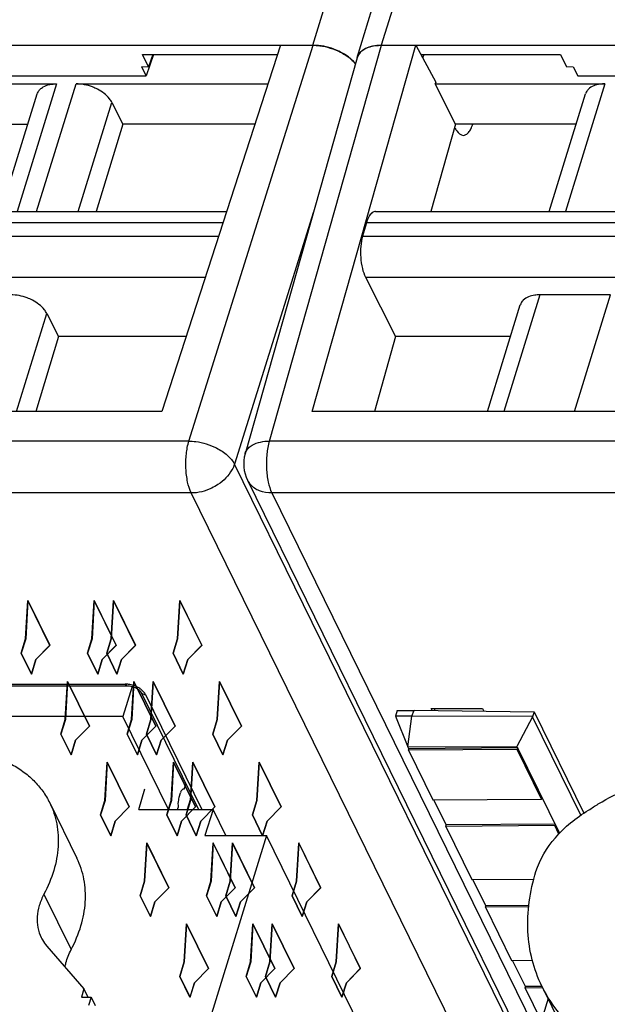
# Model space of a CAD drawing. Header units: millimetres. Extents: x 0 to 594, y 0 to 420.
# Tile 101 of 236: x 316 to 327, y 59 to 77. Entities that reach past the tile are written whole.
import ezdxf

# ---------------------------------------------------------------- set-up
doc = ezdxf.new("R2010")
doc.units = ezdxf.units.MM
doc.header["$LTSCALE"] = 32.67
doc.layers.get('0').update_dxf_attribs({"linetype": 'CONTINUOUS'})
doc.layers.add('INTFCLR_139', color=7, linetype='CONTINUOUS')

msp = doc.modelspace()

# ---------------------------------------------------------------- linework, layer by layer
at = {"color": 9, "linetype": 'CONTINUOUS'}
for p, q in [((321.49454, 76.15202), (333.14017, 113.83732)), ((333.67772, 111.60275), (322.72262, 76.15202)), ((319.27091, 69.04891), (321.49933, 76.15226)), ((320.71615, 69.04891), (322.72739, 76.15226)), ((316.89823, 75.46003), (316.19036, 73.16937)), ((316.53831, 73.16937), (317.24616, 75.45999)), ((326.73823, 75.46003), (326.03037, 73.16937)), ((317.28512, 73.16937), (317.88977, 75.126)), ((321.50893, 73.16297), (320.08835, 68.6347)), ((319.88325, 72.96756), (306.92189, 72.96756)), ((335.41848, 72.96756), (322.45712, 72.96756)), ((306.85231, 72.72636), (319.80504, 72.72636)), ((322.38754, 72.72636), (335.34026, 72.72636)), ((306.90543, 71.98888), (319.56562, 71.98805)), ((322.44065, 71.98888), (335.10085, 71.98805)), ((325.56825, 71.67395), (324.92158, 69.58134)), ((326.19058, 69.58134), (326.83725, 71.67395)), ((316.17634, 69.58133), (316.71978, 71.33992)), ((319.27091, 69.04891), (305.18092, 69.04891)), ((334.80614, 69.04891), (320.71615, 69.04891)), ((325.36071, 57.89075), (320.08835, 68.6347)), ((319.3143, 68.11686), (305.2243, 68.11686)), ((325.37788, 55.76057), (319.3143, 68.11686)), ((334.84952, 68.11686), (320.75953, 68.11686)), ((320.75953, 68.11686), (325.52187, 58.41224)), ((311.48655, 64.68716), (318.12589, 64.68716)), ((318.49349, 64.50079), (319.50623, 62.43705)), ((316.67041, 60.91655), (317.15848, 59.92197))]:
    msp.add_line(p, q, dxfattribs=at)
at = {"color": 7, "linetype": 'CONTINUOUS'}
for p, q in [((322.28903, 75.93445), (333.52224, 112.28512)), ((307.18739, 76.15202), (321.49454, 76.15202)), ((320.91597, 76.15226), (318.78519, 69.58133)), ((320.91597, 76.15226), (321.49933, 76.15226)), ((321.48321, 69.58082), (323.34143, 76.15226)), ((322.72262, 76.15202), (337.02976, 76.15202)), ((322.72739, 76.15226), (323.34143, 76.15226)), ((323.34143, 76.15226), (323.70104, 75.48934)), ((318.44135, 75.98626), (320.86214, 75.98626)), ((318.54823, 75.76821), (318.44135, 75.98626)), ((318.63545, 75.98626), (318.50682, 75.6026)), ((318.62134, 75.98626), (318.54823, 75.76821)), ((322.29231, 75.92972), (320.27946, 68.82069)), ((323.43148, 75.98626), (325.93849, 75.98626)), ((323.48637, 75.98626), (323.4654, 75.92373)), ((325.93849, 75.98626), (326.04547, 75.76851)), ((318.50682, 75.6026), (318.42552, 75.76851)), ((318.42562, 75.76881), (318.54813, 75.76791)), ((326.04556, 75.76881), (326.1681, 75.76791)), ((326.16819, 75.76821), (326.24958, 75.6026)), ((315.9951, 75.6026), (318.50682, 75.6026)), ((316.08951, 75.46003), (316.89822, 75.46003)), ((317.24618, 75.46003), (320.69154, 75.46015)), ((323.69267, 75.45989), (326.73823, 75.46003)), ((324.05856, 74.73906), (323.69267, 75.45989)), ((323.70104, 75.48934), (323.69277, 75.4599)), ((326.24958, 75.6026), (328.7613, 75.6026)), ((315.89728, 73.16937), (316.549, 75.27831)), ((317.88977, 75.126), (318.08579, 74.73906)), ((325.73729, 73.16937), (326.389, 75.27831)), ((313.31162, 74.73906), (316.38235, 74.73906)), ((318.08579, 74.73906), (317.60991, 73.16937)), ((320.4577, 74.73906), (318.08579, 74.73906)), ((324.05856, 74.73906), (323.61469, 73.16937)), ((326.22236, 74.73906), (324.05856, 74.73906)), ((307.08435, 73.16937), (319.94869, 73.16937)), ((322.61958, 73.16937), (335.48392, 73.16937)), ((322.45712, 72.96756), (322.38754, 72.72636)), ((322.44065, 71.98888), (322.98022, 70.92559)), ((326.83725, 71.67395), (325.56825, 71.67395)), ((324.6285, 69.58134), (325.21901, 71.49223)), ((316.71978, 71.33992), (316.92967, 70.92559)), ((316.92967, 70.92559), (316.52213, 69.58133)), ((319.2211, 70.9256), (316.92967, 70.92559)), ((322.98022, 70.92559), (322.6001, 69.58134)), ((325.04391, 70.92559), (322.98022, 70.92559)), ((318.78519, 69.58133), (305.94752, 69.58134)), ((334.32041, 69.58133), (321.48274, 69.58134)), ((320.32242, 68.34538), (325.3963, 58.0059)), ((311.51882, 64.65827), (318.15816, 64.65827)), ((318.2508, 64.64472), (318.08467, 64.10714)), ((318.15839, 64.65827), (318.15816, 64.65827)), ((318.40607, 64.5465), (319.44124, 62.43705)), ((323.008, 64.21374), (322.97658, 64.11222)), ((323.27199, 64.11337), (323.31484, 64.21781)), ((323.31354, 64.21783), (325.46524, 64.18924)), ((323.61781, 64.24955), (324.53887, 64.24955)), ((323.63548, 64.21355), (323.61781, 64.24955)), ((323.67799, 64.21299), (323.69012, 64.24955)), ((324.53887, 64.24955), (324.56258, 64.20124)), ((325.46526, 64.18922), (325.43791, 64.10072)), ((325.46524, 64.18924), (326.35768, 62.37065)), ((318.08467, 64.10714), (311.63725, 64.10714)), ((318.90423, 62.43705), (318.08467, 64.10714)), ((323.27199, 64.11337), (322.97618, 64.11222)), ((322.97618, 64.11222), (323.20153, 63.55923)), ((323.20153, 63.55923), (323.27199, 64.11337)), ((325.4422, 64.10501), (323.27199, 64.11337)), ((325.4389, 64.09872), (325.15925, 63.56712)), ((326.30459, 62.33463), (325.4389, 64.09872)), ((323.20153, 63.55923), (325.15925, 63.56712)), ((323.21777, 63.52616), (323.20203, 63.55823)), ((323.20961, 63.50003), (323.21768, 63.52614)), ((325.16428, 63.5145), (323.20961, 63.50003)), ((323.20961, 63.50003), (323.64684, 62.60906)), ((325.17233, 63.54061), (323.21771, 63.52614)), ((325.15925, 63.56712), (325.9231, 62.01061)), ((325.17235, 63.54061), (325.16428, 63.5145)), ((325.60151, 62.62353), (325.16428, 63.5145)), ((318.37547, 62.43705), (318.48149, 62.80455)), ((319.18438, 62.80256), (319.17764, 62.80324)), ((319.18438, 62.80256), (319.21508, 62.8979)), ((319.11663, 62.72763), (319.09243, 62.6493)), ((319.31707, 62.69007), (319.24028, 62.43705)), ((323.64684, 62.60906), (325.60151, 62.62353)), ((323.88886, 62.15862), (323.66774, 62.60921)), ((325.60151, 62.62353), (325.60958, 62.64964)), ((316.7744, 62.55471), (317.26247, 61.56013)), ((318.37547, 62.43705), (319.70416, 62.43705)), ((319.06668, 62.43705), (319.07823, 62.47294)), ((319.70416, 62.43705), (319.55892, 61.96705)), ((319.9348, 61.96705), (319.70416, 62.43705)), ((323.88071, 62.13249), (323.88877, 62.1586)), ((325.83537, 62.14696), (323.88071, 62.13249)), ((323.88071, 62.13249), (324.34844, 61.17935)), ((325.84342, 62.17307), (323.8888, 62.1586)), ((325.84344, 62.17307), (325.83537, 62.14696)), ((325.90942, 61.99607), (325.83537, 62.14696)), ((320.66419, 61.96705), (319.12447, 56.98451)), ((319.55892, 61.96705), (320.66419, 61.96705)), ((333.47595, 35.85943), (320.66419, 61.96705)), ((324.34844, 61.17935), (325.46015, 61.18758)), ((324.60062, 60.70819), (324.36934, 61.17951)), ((324.59247, 60.68206), (324.60054, 60.70818)), ((325.36791, 60.68781), (324.59247, 60.68206)), ((324.59247, 60.68206), (325.0602, 59.72893)), ((325.37092, 60.71388), (324.60056, 60.70818)), ((316.72126, 59.98533), (317.38791, 59.21624)), ((325.0602, 59.72893), (325.43523, 59.73171)), ((325.31239, 59.25777), (325.0811, 59.72908)), ((317.38791, 59.21624), (317.34227, 59.06855)), ((317.38791, 59.21624), (317.46039, 59.06855)), ((325.30423, 59.23164), (325.3123, 59.25775)), ((325.62194, 59.23399), (325.30423, 59.23164)), ((325.30423, 59.23164), (325.59315, 58.6429)), ((325.60667, 59.25993), (325.31233, 59.25775)), ((325.60657, 59.26532), (326.09463, 58.27075)), ((317.34227, 59.06855), (317.51594, 59.06855)), ((317.51594, 59.06855), (317.47029, 58.92086)), ((317.51594, 59.06855), (317.58841, 58.92086)), ((325.71635, 59.0416), (325.13571, 57.16265))]:
    msp.add_line(p, q, dxfattribs=at)
msp.add_lwpolyline([(318.15839, 64.6583), (318.17963, 64.65751), (318.20426, 64.65481), (318.23028, 64.65002), (318.25655, 64.64323), (318.28239, 64.63459), (318.30715, 64.62432), (318.32991, 64.61286), (318.3502, 64.60063), (318.36774, 64.5881), (318.38202, 64.57599), (318.39291, 64.56496), (318.40062, 64.55546), (318.40521, 64.54827), (318.40616, 64.54644)], dxfattribs=at)
for centre, radius, start, end in [((321.70285, 75.35641), 0.72874, 45.875065, 49.808963), ((320.92091, 68.63907), 0.66667, 164.19185, 206.227988), ((319.35734, 62.65356), 0.25185, 158.848939, 162.895567)]:
    msp.add_arc(centre, radius, start, end, dxfattribs=at)
at = {"color": 9, "linetype": 'CONTINUOUS'}
for centre, radius, start, end in [((320.64111, 68.5025), 0.35531, 206.326593, 221.600461), ((318.1255, 64.25656), 0.4306, 85.455012, 89.948777), ((318.11434, 64.16789), 0.52015, 67.558278, 71.883766), ((318.46887, 64.57696), 0.06975, 205.946405, 222.220263), ((318.49342, 64.63516), 0.13436, 265.617719, 270.032816)]:
    msp.add_arc(centre, radius, start, end, dxfattribs=at)
at = {"color": 7, "linetype": 'CONTINUOUS'}
msp.add_ellipse((322.93085, 75.73784), major_axis=(0.63707, -0.19686), ratio=0.57243192, start_param=2.06579301, end_param=3.15519034, dxfattribs=at)
for points, knots in [([(321.49454, 76.15202), (321.53584, 76.15202), (321.70601, 76.14043), (321.87321, 76.08899), (321.98829, 76.03065)], [0, 0, 0, 0, 0.24251396, 1, 1, 1, 1]), ([(321.99307, 76.03089), (321.95471, 76.05034), (321.79839, 76.11805), (321.62663, 76.15226), (321.49933, 76.15226)], [0, 0, 0, 0, 0.25255872, 1, 1, 1, 1]), ([(321.98829, 76.03065), (322.00079, 76.02431), (322.04906, 75.99861), (322.09533, 75.96907), (322.12798, 75.94483)], [0, 0, 0, 0, 0.2562771, 1, 1, 1, 1]), ([(322.17313, 75.91309), (322.16, 75.9242), (322.10362, 75.96874), (322.04178, 76.00619), (321.99307, 76.03089)], [0, 0, 0, 0, 0.23954598, 1, 1, 1, 1]), ([(322.28903, 75.93445), (322.29731, 75.96121), (322.31592, 75.99545), (322.34109, 76.02369), (322.34799, 76.03065)], [0, 0, 0, 0, 0.74081258, 1, 1, 1, 1]), ([(322.34799, 76.03065), (322.35663, 76.03937), (322.39642, 76.07444), (322.44452, 76.09923), (322.48262, 76.11337)], [0, 0, 0, 0, 0.23208953, 1, 1, 1, 1]), ([(322.48262, 76.11337), (322.50022, 76.1199), (322.57802, 76.14386), (322.66011, 76.15202), (322.72262, 76.15202)], [0, 0, 0, 0, 0.23100628, 1, 1, 1, 1]), ([(322.12798, 75.94483), (322.13627, 75.93867), (322.16789, 75.91429), (322.19773, 75.88754), (322.2184, 75.86634)], [0, 0, 0, 0, 0.25848166, 1, 1, 1, 1]), ([(316.60139, 75.36289), (316.61766, 75.37896), (316.70394, 75.4421), (316.81542, 75.46003), (316.89822, 75.46003)], [0, 0, 0, 0, 0.21642909, 1, 1, 1, 1]), ([(317.63181, 75.36289), (317.60183, 75.37845), (317.48004, 75.43254), (317.34563, 75.46003), (317.24618, 75.46003)], [0, 0, 0, 0, 0.2535019, 1, 1, 1, 1]), ([(326.73823, 75.46003), (326.7079, 75.46003), (326.60352, 75.45346), (326.49479, 75.41563), (326.44139, 75.36289)], [0, 0, 0, 0, 0.28787715, 1, 1, 1, 1]), ([(316.54899, 75.27831), (316.5563, 75.30194), (316.57282, 75.33213), (316.59525, 75.35683), (316.60139, 75.36289)], [0, 0, 0, 0, 0.74137057, 1, 1, 1, 1]), ([(317.88977, 75.126), (317.87799, 75.14925), (317.81273, 75.24826), (317.71326, 75.32062), (317.63181, 75.36289)], [0, 0, 0, 0, 0.22123285, 1, 1, 1, 1]), ([(326.44139, 75.36289), (326.43525, 75.35683), (326.41282, 75.33214), (326.39628, 75.30194), (326.38897, 75.27832)], [0, 0, 0, 0, 0.25863007, 1, 1, 1, 1]), ([(324.04425, 74.67287), (324.05419, 74.65261), (324.08662, 74.59365), (324.14809, 74.53602), (324.19489, 74.53606)], [0, 0, 0, 0, 0.32536083, 1, 1, 1, 1]), ([(324.19489, 74.53606), (324.21176, 74.53608), (324.24913, 74.54748), (324.29589, 74.591), (324.3369, 74.65648), (324.35815, 74.70907), (324.3681, 74.7384)], [0, 0, 0, 0, 0.18012422, 0.39683368, 0.66922377, 1, 1, 1, 1]), ([(322.59132, 73.16472), (322.58185, 73.16158), (322.56961, 73.15524), (322.55869, 73.1472), (322.55588, 73.14497)], [0, 0, 0, 0, 0.73520265, 1, 1, 1, 1]), ([(322.55588, 73.14497), (322.53272, 73.12658), (322.49172, 73.06922), (322.46788, 73.00486), (322.45712, 72.96756)], [0, 0, 0, 0, 0.43241416, 1, 1, 1, 1]), ([(322.38754, 72.72636), (322.37058, 72.66759), (322.3499, 72.53963), (322.34944, 72.41045), (322.35429, 72.3431)], [0, 0, 0, 0, 0.47528245, 1, 1, 1, 1]), ([(322.35429, 72.3431), (322.35902, 72.27749), (322.37675, 72.15629), (322.41513, 72.03906), (322.44065, 71.98888)], [0, 0, 0, 0, 0.5388699, 1, 1, 1, 1]), ([(316.46182, 71.57681), (316.43184, 71.59237), (316.31005, 71.64646), (316.17565, 71.67395), (316.07619, 71.67395)], [0, 0, 0, 0, 0.2535019, 1, 1, 1, 1]), ([(316.71978, 71.33992), (316.708, 71.36317), (316.64274, 71.46218), (316.54327, 71.53454), (316.46182, 71.57681)], [0, 0, 0, 0, 0.22123285, 1, 1, 1, 1]), ([(325.2714, 71.57681), (325.26527, 71.57075), (325.24283, 71.54606), (325.2263, 71.51586), (325.21899, 71.49224)], [0, 0, 0, 0, 0.25863007, 1, 1, 1, 1]), ([(325.56825, 71.67395), (325.53791, 71.67395), (325.43353, 71.66738), (325.32481, 71.62955), (325.2714, 71.57681)], [0, 0, 0, 0, 0.28787715, 1, 1, 1, 1]), ([(314.93854, 63.5145), (315.1402, 63.5145), (315.5299, 63.47601), (315.98489, 63.31678), (316.2925, 63.12792), (316.48915, 62.96167), (316.65273, 62.77072), (316.73826, 62.62835), (316.7744, 62.55471)], [0, 0, 0, 0, 0.27754786, 0.53417285, 0.6554187, 0.77269233, 0.88709897, 1, 1, 1, 1]), ([(319.16281, 62.79965), (319.15874, 62.79762), (319.13988, 62.78371), (319.12917, 62.76173), (319.12246, 62.74444)], [0, 0, 0, 0, 0.19689702, 1, 1, 1, 1]), ([(326.44464, 62.42492), (326.50169, 62.46325), (326.73439, 62.61125), (326.98173, 62.7362), (327.17287, 62.81568)], [0, 0, 0, 0, 0.24925174, 1, 1, 1, 1]), ([(319.09243, 62.6493), (319.08842, 62.63632), (319.075, 62.57857), (319.07347, 62.5183), (319.07823, 62.47294)], [0, 0, 0, 0, 0.22946598, 1, 1, 1, 1]), ([(316.7744, 62.55471), (316.83261, 62.43606), (316.91806, 62.17721), (316.9402, 61.76049), (316.85888, 61.32964), (316.74247, 61.05258), (316.67041, 60.91655)], [0, 0, 0, 0, 0.23308201, 0.47393192, 0.72849871, 1, 1, 1, 1]), ([(325.4978, 61.32152), (325.56965, 61.54395), (325.76421, 61.86298), (326.11804, 62.20737), (326.33139, 62.35751), (326.44464, 62.42492)], [0, 0, 0, 0, 0.47400676, 0.73275309, 1, 1, 1, 1]), ([(317.15848, 59.92197), (317.23054, 60.058), (317.34695, 60.33507), (317.42827, 60.76591), (317.40613, 61.18263), (317.32068, 61.44149), (317.26247, 61.56013)], [0, 0, 0, 0, 0.27150129, 0.52606808, 0.76691799, 1, 1, 1, 1]), ([(325.60657, 59.26532), (325.53261, 59.41604), (325.41473, 59.73704), (325.33844, 60.25121), (325.36262, 60.78797), (325.44296, 61.14412), (325.4978, 61.32152)], [0, 0, 0, 0, 0.2390801, 0.48291171, 0.73556676, 1, 1, 1, 1]), ([(316.67041, 60.91655), (316.6361, 60.85177), (316.58066, 60.71983), (316.54194, 60.51467), (316.55249, 60.31623), (316.59317, 60.19296), (316.62089, 60.13647)], [0, 0, 0, 0, 0.27150243, 0.5260702, 0.76692467, 1, 1, 1, 1]), ([(316.62089, 60.13647), (316.62754, 60.12293), (316.65599, 60.06943), (316.69147, 60.0197), (316.72126, 59.98533)], [0, 0, 0, 0, 0.24906589, 1, 1, 1, 1]), ([(317.04855, 59.60721), (317.05306, 59.63368), (317.07666, 59.74266), (317.1189, 59.84726), (317.15848, 59.92197)], [0, 0, 0, 0, 0.24108068, 1, 1, 1, 1]), ([(330.97597, 58.15932), (330.45157, 57.9348), (329.6263, 57.70295), (328.52358, 57.64624), (327.75057, 57.73152), (327.04634, 57.94233), (326.43506, 58.27341), (325.94001, 58.71492), (325.69947, 59.07603), (325.60657, 59.26532)], [0, 0, 0, 0, 0.2850353, 0.42095523, 0.55007041, 0.67166697, 0.78603931, 0.89463627, 1, 1, 1, 1])]:
    msp.add_open_spline(points, degree=3, knots=knots, dxfattribs=at)
for points in [[(322.26236, 75.82232), (322.24626, 75.84248), (322.22872, 75.86154), (322.21022, 75.87951)], [(322.2184, 75.86634), (322.23343, 75.85093), (322.24771, 75.83474), (322.26098, 75.81779)], [(322.61958, 73.16935), (322.61003, 73.16935), (322.60038, 73.16773), (322.59132, 73.16472)], [(323.00711, 64.21554), (323.04839, 64.21609), (323.08968, 64.21605), (323.13096, 64.2159)], [(323.13096, 64.2159), (323.19297, 64.21568), (323.255, 64.21519), (323.317, 64.21601)], [(319.17764, 62.8033), (319.17255, 62.80329), (319.16737, 62.80191), (319.16281, 62.79965)]]:
    msp.add_open_spline(points, degree=3, dxfattribs=at)
at = {"color": 9, "linetype": 'CONTINUOUS'}
for points, knots in [([(319.2179, 68.55995), (319.2139, 68.64588), (319.21854, 68.8109), (319.24812, 68.97382), (319.27091, 69.04891)], [0, 0, 0, 0, 0.52293403, 1, 1, 1, 1]), ([(319.27091, 69.04891), (319.31215, 69.0486), (319.48216, 69.03587), (319.64898, 68.98398), (319.76405, 68.92564)], [0, 0, 0, 0, 0.24222677, 1, 1, 1, 1]), ([(319.76405, 68.92564), (319.83543, 68.88945), (319.95994, 68.80896), (320.05836, 68.69439), (320.08829, 68.63451)], [0, 0, 0, 0, 0.54451922, 1, 1, 1, 1]), ([(320.27949, 68.82084), (320.28214, 68.83016), (320.2955, 68.86758), (320.31903, 68.90103), (320.34005, 68.9224)], [0, 0, 0, 0, 0.2441747, 1, 1, 1, 1]), ([(320.34005, 68.9224), (320.3601, 68.94279), (320.46915, 69.0239), (320.61052, 69.04734), (320.71615, 69.04891)], [0, 0, 0, 0, 0.21303422, 1, 1, 1, 1]), ([(320.71615, 69.04891), (320.69335, 68.97382), (320.66377, 68.8109), (320.65913, 68.64588), (320.66313, 68.55995)], [0, 0, 0, 0, 0.47706597, 1, 1, 1, 1]), ([(320.08834, 68.63471), (320.07717, 68.59965), (320.01278, 68.45382), (319.89455, 68.33588), (319.79336, 68.2682)], [0, 0, 0, 0, 0.23209072, 1, 1, 1, 1]), ([(319.3143, 68.11686), (319.28381, 68.17898), (319.23968, 68.32611), (319.22174, 68.47738), (319.2179, 68.55995)], [0, 0, 0, 0, 0.45566017, 1, 1, 1, 1]), ([(320.66313, 68.55995), (320.66697, 68.47738), (320.68491, 68.32611), (320.72905, 68.17898), (320.75953, 68.11686)], [0, 0, 0, 0, 0.54433983, 1, 1, 1, 1]), ([(319.79336, 68.2682), (319.75742, 68.24417), (319.61078, 68.16054), (319.43983, 68.11686), (319.3143, 68.11686)], [0, 0, 0, 0, 0.25616581, 1, 1, 1, 1]), ([(320.75953, 68.11686), (320.6849, 68.11686), (320.54256, 68.13801), (320.41915, 68.21733), (320.37542, 68.2666)], [0, 0, 0, 0, 0.53113874, 1, 1, 1, 1]), ([(318.15816, 64.6583), (318.15521, 64.65832), (318.14028, 64.66212), (318.13115, 64.67645), (318.12589, 64.68716)], [0, 0, 0, 0, 0.1984348, 1, 1, 1, 1]), ([(318.27608, 64.66225), (318.24762, 64.67157), (318.20873, 64.68069), (318.1693, 64.68505), (318.15962, 64.68581)], [0, 0, 0, 0, 0.75513793, 1, 1, 1, 1]), ([(318.4103, 64.59434), (318.40309, 64.59967), (318.37239, 64.62076), (318.33902, 64.63786), (318.3129, 64.64865)], [0, 0, 0, 0, 0.24093803, 1, 1, 1, 1]), ([(318.49349, 64.50079), (318.48938, 64.50925), (318.4678, 64.54542), (318.43647, 64.57498), (318.4103, 64.59434)], [0, 0, 0, 0, 0.22422017, 1, 1, 1, 1]), ([(318.41722, 64.53009), (318.42006, 64.52697), (318.43325, 64.51487), (318.45028, 64.50746), (318.46349, 64.50427)], [0, 0, 0, 0, 0.23717828, 1, 1, 1, 1])]:
    msp.add_open_spline(points, degree=3, knots=knots, dxfattribs=at)
msp.add_open_spline([(318.46349, 64.50427), (318.46994, 64.50271), (318.47654, 64.50169), (318.48315, 64.50118)], degree=3, dxfattribs=at)
at = {"layer": 'INTFCLR_139', "color": 7, "linetype": 'CONTINUOUS'}
for p, q in [((316.34164, 65.50162), (316.38121, 66.18695)), ((316.38173, 66.18538), (316.34225, 65.50162)), ((316.38121, 66.18695), (316.77557, 65.38332)), ((316.77561, 65.38274), (316.38173, 66.18538)), ((317.53226, 65.50162), (317.57174, 66.18538)), ((317.57245, 66.18695), (317.53288, 65.50162)), ((317.57174, 66.18538), (317.96562, 65.38274)), ((317.96681, 65.38332), (317.57245, 66.18695)), ((317.87674, 65.50162), (317.91631, 66.18695)), ((317.91683, 66.18538), (317.87735, 65.50162)), ((317.91631, 66.18695), (318.31067, 65.38332)), ((318.31071, 65.38274), (317.91683, 66.18538)), ((319.06736, 65.50162), (319.10684, 66.18538)), ((319.10755, 66.18695), (319.06798, 65.50162)), ((319.10684, 66.18538), (319.50072, 65.38274)), ((319.50191, 65.38332), (319.10755, 66.18695)), ((316.26095, 65.24051), (316.34164, 65.50162)), ((316.34225, 65.50162), (316.26156, 65.24051)), ((317.45157, 65.24051), (317.53226, 65.50162)), ((317.53288, 65.50162), (317.45219, 65.24051)), ((317.79605, 65.24051), (317.87674, 65.50162)), ((317.87735, 65.50162), (317.79667, 65.24051)), ((318.98668, 65.24051), (319.06736, 65.50162)), ((319.06798, 65.50162), (318.98729, 65.24051)), ((316.44397, 64.86755), (316.26095, 65.24051)), ((316.26156, 65.24051), (316.44459, 64.86755)), ((316.77557, 65.38332), (316.52466, 65.12866)), ((316.52528, 65.12866), (316.77561, 65.38274)), ((317.6346, 64.86755), (317.45157, 65.24051)), ((317.45219, 65.24051), (317.63521, 64.86755)), ((317.96562, 65.38274), (317.71529, 65.12866)), ((317.7159, 65.12866), (317.96681, 65.38332)), ((317.97908, 64.86755), (317.79605, 65.24051)), ((317.79667, 65.24051), (317.97969, 64.86755)), ((318.31067, 65.38332), (318.05977, 65.12866)), ((318.06038, 65.12866), (318.31071, 65.38274)), ((319.1697, 64.86755), (318.98668, 65.24051)), ((318.98729, 65.24051), (319.17032, 64.86755)), ((319.50072, 65.38274), (319.25039, 65.12866)), ((319.251, 65.12866), (319.50191, 65.38332)), ((316.52466, 65.12866), (316.44397, 64.86755)), ((316.44459, 64.86755), (316.52528, 65.12866)), ((317.71529, 65.12866), (317.6346, 64.86755)), ((317.63521, 64.86755), (317.7159, 65.12866)), ((318.05977, 65.12866), (317.97908, 64.86755)), ((317.97969, 64.86755), (318.06038, 65.12866)), ((319.25039, 65.12866), (319.1697, 64.86755)), ((319.17032, 64.86755), (319.251, 65.12866)), ((317.0534, 64.0512), (317.09297, 64.73653)), ((317.0935, 64.73495), (317.05402, 64.0512)), ((317.09297, 64.73653), (317.48734, 63.9329)), ((317.48738, 63.93231), (317.0935, 64.73495)), ((318.24403, 64.0512), (318.28351, 64.73495)), ((318.28421, 64.73653), (318.24464, 64.0512)), ((318.28351, 64.73495), (318.67739, 63.93231)), ((318.67858, 63.9329), (318.28421, 64.73653)), ((318.5885, 64.0512), (318.62807, 64.73653)), ((318.6286, 64.73495), (318.58912, 64.0512)), ((318.62807, 64.73653), (319.02244, 63.9329)), ((319.02248, 63.93231), (318.6286, 64.73495)), ((319.77913, 64.0512), (319.81861, 64.73495)), ((319.81931, 64.73653), (319.77974, 64.0512)), ((319.81861, 64.73495), (320.21249, 63.93231)), ((320.21368, 63.9329), (319.81931, 64.73653)), ((316.97271, 63.79009), (317.0534, 64.0512)), ((317.05402, 64.0512), (316.97333, 63.79009)), ((318.16334, 63.79009), (318.24403, 64.0512)), ((318.24464, 64.0512), (318.16395, 63.79009)), ((318.50782, 63.79009), (318.5885, 64.0512)), ((318.58912, 64.0512), (318.50843, 63.79009)), ((319.69844, 63.79009), (319.77913, 64.0512)), ((319.77974, 64.0512), (319.69905, 63.79009)), ((317.48734, 63.9329), (317.23643, 63.67823)), ((317.23704, 63.67823), (317.48738, 63.93231)), ((318.67739, 63.93231), (318.42705, 63.67823)), ((318.42767, 63.67823), (318.67858, 63.9329)), ((319.02244, 63.9329), (318.77153, 63.67823)), ((318.77214, 63.67823), (319.02248, 63.93231)), ((320.21249, 63.93231), (319.96215, 63.67823)), ((319.96277, 63.67823), (320.21368, 63.9329)), ((317.15574, 63.41712), (316.97271, 63.79009)), ((316.97333, 63.79009), (317.15635, 63.41712)), ((317.23643, 63.67823), (317.15574, 63.41712)), ((317.15635, 63.41712), (317.23704, 63.67823)), ((318.34636, 63.41712), (318.16334, 63.79009)), ((318.16395, 63.79009), (318.34698, 63.41712)), ((318.42705, 63.67823), (318.34636, 63.41712)), ((318.34698, 63.41712), (318.42767, 63.67823)), ((318.69084, 63.41712), (318.50782, 63.79009)), ((318.50843, 63.79009), (318.69145, 63.41712)), ((318.77153, 63.67823), (318.69084, 63.41712)), ((318.69145, 63.41712), (318.77214, 63.67823)), ((319.88147, 63.41712), (319.69844, 63.79009)), ((319.69905, 63.79009), (319.88208, 63.41712)), ((319.96215, 63.67823), (319.88147, 63.41712)), ((319.88208, 63.41712), (319.96277, 63.67823)), ((317.76517, 62.60077), (317.80474, 63.2861)), ((317.80526, 63.28453), (317.76578, 62.60077)), ((317.80474, 63.2861), (318.1991, 62.48247)), ((318.19914, 62.48189), (317.80526, 63.28453)), ((318.95579, 62.60077), (318.99527, 63.28453)), ((318.99598, 63.2861), (318.95641, 62.60077)), ((318.99527, 63.28453), (319.38915, 62.48189)), ((319.39034, 62.48247), (318.99598, 63.2861)), ((319.30027, 62.60077), (319.33984, 63.2861)), ((319.34036, 63.28453), (319.30088, 62.60077)), ((319.33984, 63.2861), (319.7342, 62.48247)), ((319.73424, 62.48189), (319.34036, 63.28453)), ((320.49089, 62.60077), (320.53037, 63.28453)), ((320.53108, 63.2861), (320.49151, 62.60077)), ((320.53037, 63.28453), (320.92425, 62.48189)), ((320.92544, 62.48247), (320.53108, 63.2861)), ((317.68448, 62.33967), (317.76517, 62.60077)), ((317.76578, 62.60077), (317.68509, 62.33967)), ((318.8751, 62.33967), (318.95579, 62.60077)), ((318.95641, 62.60077), (318.87572, 62.33967)), ((319.21958, 62.33967), (319.30027, 62.60077)), ((319.30088, 62.60077), (319.22019, 62.33967)), ((320.4102, 62.33967), (320.49089, 62.60077)), ((320.49151, 62.60077), (320.41082, 62.33967)), ((318.1991, 62.48247), (317.94819, 62.22781)), ((317.94881, 62.22781), (318.19914, 62.48189)), ((319.38915, 62.48189), (319.13882, 62.22781)), ((319.13943, 62.22781), (319.39034, 62.48247)), ((319.7342, 62.48247), (319.48329, 62.22781)), ((319.48391, 62.22781), (319.73424, 62.48189)), ((320.92425, 62.48189), (320.67392, 62.22781)), ((320.67453, 62.22781), (320.92544, 62.48247)), ((317.8675, 61.9667), (317.68448, 62.33967)), ((317.68509, 62.33967), (317.86812, 61.9667)), ((317.94819, 62.22781), (317.8675, 61.9667)), ((317.86812, 61.9667), (317.94881, 62.22781)), ((319.05813, 61.9667), (318.8751, 62.33967)), ((318.87572, 62.33967), (319.05874, 61.9667)), ((319.13882, 62.22781), (319.05813, 61.9667)), ((319.05874, 61.9667), (319.13943, 62.22781)), ((319.40261, 61.9667), (319.21958, 62.33967)), ((319.22019, 62.33967), (319.40322, 61.9667)), ((319.48329, 62.22781), (319.40261, 61.9667)), ((319.40322, 61.9667), (319.48391, 62.22781)), ((320.59323, 61.9667), (320.4102, 62.33967)), ((320.41082, 62.33967), (320.59384, 61.9667)), ((320.67392, 62.22781), (320.59323, 61.9667)), ((320.59384, 61.9667), (320.67453, 62.22781)), ((318.47693, 61.15035), (318.5165, 61.83568)), ((318.51702, 61.83411), (318.47755, 61.15035)), ((318.5165, 61.83568), (318.91087, 61.03205)), ((318.9109, 61.03147), (318.51702, 61.83411)), ((319.66756, 61.15035), (319.70704, 61.83411)), ((319.70774, 61.83568), (319.66817, 61.15035)), ((319.70704, 61.83411), (320.10092, 61.03147)), ((320.1021, 61.03205), (319.70774, 61.83568)), ((320.01203, 61.15035), (320.0516, 61.83568)), ((320.05213, 61.83411), (320.01265, 61.15035)), ((320.0516, 61.83568), (320.44597, 61.03205)), ((320.44601, 61.03147), (320.05213, 61.83411)), ((321.20266, 61.15035), (321.24214, 61.83411)), ((321.24284, 61.83568), (321.20327, 61.15035)), ((321.24214, 61.83411), (321.63602, 61.03147)), ((321.63721, 61.03205), (321.24284, 61.83568)), ((318.39624, 60.88924), (318.47693, 61.15035)), ((318.47755, 61.15035), (318.39686, 60.88924)), ((319.58687, 60.88924), (319.66756, 61.15035)), ((319.66817, 61.15035), (319.58748, 60.88924)), ((319.93134, 60.88924), (320.01203, 61.15035)), ((320.01265, 61.15035), (319.93196, 60.88924)), ((321.12197, 60.88924), (321.20266, 61.15035)), ((321.20327, 61.15035), (321.12258, 60.88924)), ((318.91087, 61.03205), (318.65996, 60.77739)), ((318.66057, 60.77739), (318.9109, 61.03147)), ((320.10092, 61.03147), (319.85058, 60.77739)), ((319.8512, 60.77739), (320.1021, 61.03205)), ((320.44597, 61.03205), (320.19506, 60.77739)), ((320.19567, 60.77739), (320.44601, 61.03147)), ((321.63602, 61.03147), (321.38568, 60.77739)), ((321.3863, 60.77739), (321.63721, 61.03205)), ((318.57927, 60.51628), (318.39624, 60.88924)), ((318.39686, 60.88924), (318.57988, 60.51628)), ((319.76989, 60.51628), (319.58687, 60.88924)), ((319.58748, 60.88924), (319.77051, 60.51628)), ((320.11437, 60.51628), (319.93134, 60.88924)), ((319.93196, 60.88924), (320.11498, 60.51628)), ((321.30499, 60.51628), (321.12197, 60.88924)), ((321.12258, 60.88924), (321.30561, 60.51628)), ((318.65996, 60.77739), (318.57927, 60.51628)), ((318.57988, 60.51628), (318.66057, 60.77739)), ((319.85058, 60.77739), (319.76989, 60.51628)), ((319.77051, 60.51628), (319.8512, 60.77739)), ((320.19506, 60.77739), (320.11437, 60.51628)), ((320.11498, 60.51628), (320.19567, 60.77739)), ((321.38568, 60.77739), (321.30499, 60.51628)), ((321.30561, 60.51628), (321.3863, 60.77739)), ((319.1887, 59.69993), (319.22827, 60.38526)), ((319.22879, 60.38368), (319.18931, 59.69993)), ((319.22827, 60.38526), (319.62263, 59.58163)), ((319.62267, 59.58104), (319.22879, 60.38368)), ((320.37932, 59.69993), (320.4188, 60.38368)), ((320.4195, 60.38526), (320.37993, 59.69993)), ((320.4188, 60.38368), (320.81268, 59.58104)), ((320.81387, 59.58163), (320.4195, 60.38526)), ((320.7238, 59.69993), (320.76337, 60.38526)), ((320.76389, 60.38368), (320.72441, 59.69993)), ((320.76337, 60.38526), (321.15773, 59.58163)), ((321.15777, 59.58104), (320.76389, 60.38368)), ((321.91442, 59.69993), (321.9539, 60.38368)), ((321.95461, 60.38526), (321.91504, 59.69993)), ((321.9539, 60.38368), (322.34778, 59.58104)), ((322.34897, 59.58163), (321.95461, 60.38526)), ((319.10801, 59.43882), (319.1887, 59.69993)), ((319.18931, 59.69993), (319.10862, 59.43882)), ((319.62263, 59.58163), (319.37172, 59.32696)), ((319.37234, 59.32696), (319.62267, 59.58104)), ((320.29863, 59.43882), (320.37932, 59.69993)), ((320.37993, 59.69993), (320.29925, 59.43882)), ((320.81268, 59.58104), (320.56235, 59.32696)), ((320.56296, 59.32696), (320.81387, 59.58163)), ((320.64311, 59.43882), (320.7238, 59.69993)), ((320.72441, 59.69993), (320.64372, 59.43882)), ((321.15773, 59.58163), (320.90682, 59.32696)), ((320.90744, 59.32696), (321.15777, 59.58104)), ((321.83373, 59.43882), (321.91442, 59.69993)), ((321.91504, 59.69993), (321.83435, 59.43882)), ((322.34778, 59.58104), (322.09745, 59.32696)), ((322.09806, 59.32696), (322.34897, 59.58163)), ((319.29103, 59.06585), (319.10801, 59.43882)), ((319.10862, 59.43882), (319.29165, 59.06585)), ((320.48166, 59.06585), (320.29863, 59.43882)), ((320.29925, 59.43882), (320.48227, 59.06585)), ((320.82613, 59.06585), (320.64311, 59.43882)), ((320.64372, 59.43882), (320.82675, 59.06585)), ((322.01676, 59.06585), (321.83373, 59.43882)), ((321.83435, 59.43882), (322.01737, 59.06585)), ((319.37172, 59.32696), (319.29103, 59.06585)), ((319.29165, 59.06585), (319.37234, 59.32696)), ((320.56235, 59.32696), (320.48166, 59.06585)), ((320.48227, 59.06585), (320.56296, 59.32696)), ((320.90682, 59.32696), (320.82613, 59.06585)), ((320.82675, 59.06585), (320.90744, 59.32696)), ((322.09745, 59.32696), (322.01676, 59.06585)), ((322.01737, 59.06585), (322.09806, 59.32696))]:
    msp.add_line(p, q, dxfattribs=at)

doc.saveas('drawing.dxf')
